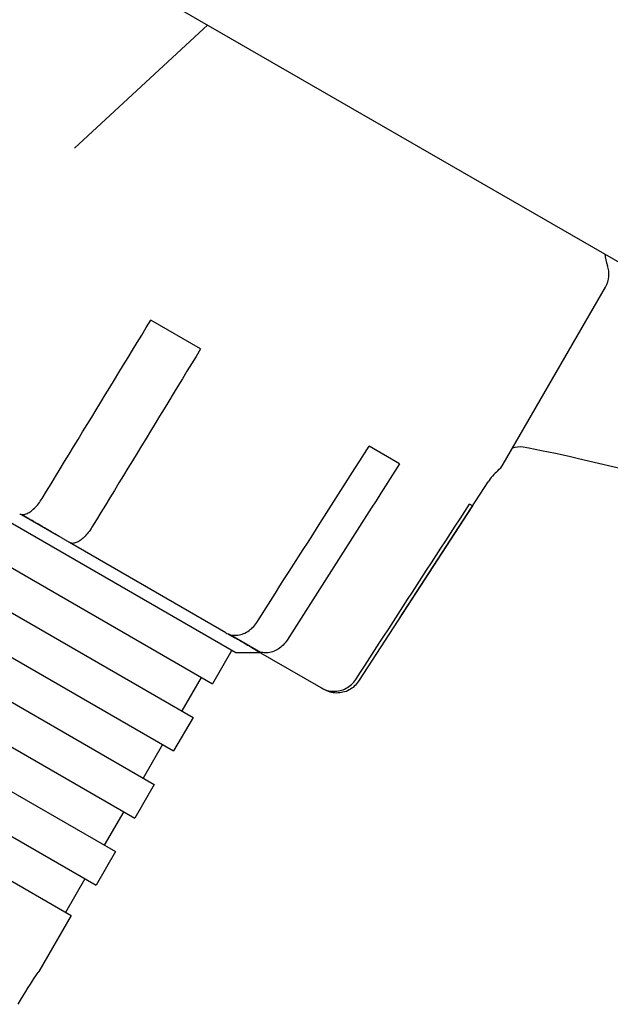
# Model space of a CAD drawing. Header units: millimetres. Extents: x 1015 to 3603, y 440 to 1502.
# Tile 11 of 19: x 1317 to 1362, y 945 to 1022. Entities that reach past the tile are written whole.
import ezdxf

# ---------------------------------------------------------------- set-up
doc = ezdxf.new("R2010")
doc.units = ezdxf.units.MM
doc.layers.add('DETAIL', color=2, linetype='Continuous')

msp = doc.modelspace()

# ---------------------------------------------------------------- linework, layer by layer
at = {"layer": 'DETAIL'}
for p, q in [((1197.529, 1098.242), (1443.602, 956.172)), ((1331.119, 1021.114), (1320.809, 1011.57)), ((1266.854, 1010.875), (1333.278, 972.525)), ((1353.993, 987.106), (1361.905, 1000.81)), ((1330.568, 996.029), (1326.71, 998.256)), ((1255.59, 989.666), (1320.542, 952.166)), ((1345.967, 987.138), (1343.61, 988.499)), ((1409.303, 975.974), (1359.811, 987.525)), ((1345.985, 975.213), (1352.817, 985.733)), ((1351.613, 983.879), (1342.795, 970.301)), ((1351.613, 983.879), (1351.387, 984.009)), ((1308.748, 983.224), (1331.475, 970.102)), ((1316.667, 983.216), (1319.531, 981.563)), ((1316.667, 983.216), (1319.531, 981.563)), ((1332.509, 974.051), (1320.416, 981.033)), ((1307.248, 980.626), (1329.975, 967.504)), ((1305.748, 978.028), (1328.475, 964.906)), ((1304.248, 975.43), (1326.975, 962.308)), ((1332.703, 973.958), (1333.225, 973.656)), ((1332.703, 973.958), (1333.225, 973.656)), ((1332.97, 973.832), (1335.196, 972.547)), ((1302.748, 972.832), (1325.475, 959.71)), ((1332.975, 972.7), (1331.475, 970.102)), ((1333.278, 972.525), (1335.151, 972.525)), ((1339.892, 969.788), (1334.866, 972.69)), ((1301.248, 970.233), (1323.975, 957.112)), ((1330.609, 970.602), (1329.109, 968.004)), ((1340.117, 969.658), (1339.892, 969.788)), ((1299.748, 967.635), (1322.475, 954.514)), ((1329.975, 967.504), (1328.475, 964.906)), ((1327.609, 965.406), (1326.109, 962.808)), ((1326.975, 962.308), (1325.475, 959.71)), ((1324.609, 960.21), (1323.109, 957.612)), ((1323.975, 957.112), (1322.475, 954.514)), ((1321.609, 955.014), (1320.109, 952.416)), ((1320.542, 952.166), (1318.042, 947.836))]:
    msp.add_line(p, q, dxfattribs=at)
at = {"layer": 'DETAIL', "flags": 128}
for points in [[(1318.293, 984.447), (1318.64, 985.018), (1318.988, 985.588), (1319.337, 986.16), (1319.685, 986.732), (1320.034, 987.304), (1320.383, 987.876), (1320.733, 988.45), (1321.082, 989.023), (1321.432, 989.597), (1321.782, 990.171), (1322.132, 990.746), (1322.483, 991.321), (1322.834, 991.897), (1323.185, 992.473), (1323.536, 993.049), (1323.888, 993.626), (1324.24, 994.203), (1324.592, 994.781), (1324.944, 995.359), (1325.297, 995.938), (1325.65, 996.517), (1326.003, 997.096), (1326.357, 997.676), (1326.71, 998.256)], [(1330.568, 996.029), (1330.214, 995.449), (1329.861, 994.869), (1329.508, 994.29), (1329.155, 993.711), (1328.802, 993.132), (1328.45, 992.554), (1328.098, 991.976), (1327.746, 991.399), (1327.394, 990.822), (1327.043, 990.246), (1326.692, 989.67), (1326.341, 989.094), (1325.99, 988.519), (1325.64, 987.944), (1325.29, 987.37), (1324.94, 986.796), (1324.59, 986.222), (1324.241, 985.649), (1323.892, 985.077), (1323.543, 984.504), (1323.194, 983.933), (1322.846, 983.361), (1322.498, 982.79), (1322.15, 982.22)], [(1334.909, 974.853), (1335.269, 975.417), (1335.629, 975.981), (1335.989, 976.546), (1336.349, 977.111), (1336.709, 977.676), (1337.07, 978.242), (1337.431, 978.809), (1337.793, 979.375), (1338.154, 979.942), (1338.516, 980.51), (1338.878, 981.078), (1339.24, 981.646), (1339.603, 982.215), (1339.966, 982.784), (1340.329, 983.354), (1340.693, 983.924), (1341.056, 984.494), (1341.42, 985.065), (1341.785, 985.637), (1342.149, 986.208), (1342.514, 986.78), (1342.879, 987.353), (1343.244, 987.926), (1343.61, 988.499)], [(1355.533, 988.414), (1355.309, 988.438), (1355.099, 988.432), (1354.9, 988.4), (1354.708, 988.344)], [(1359.811, 987.525), (1359.21, 987.664), (1358.621, 987.796), (1358.048, 987.92), (1357.495, 988.037), (1356.965, 988.145), (1356.461, 988.243), (1355.983, 988.333), (1355.533, 988.414)], [(1345.967, 987.138), (1345.602, 986.565), (1345.236, 985.992), (1344.871, 985.419), (1344.506, 984.847), (1344.142, 984.276), (1343.778, 983.704), (1343.414, 983.133), (1343.05, 982.563), (1342.687, 981.993), (1342.323, 981.423), (1341.96, 980.854), (1341.598, 980.285), (1341.235, 979.717), (1340.873, 979.149), (1340.511, 978.581), (1340.15, 978.014), (1339.789, 977.448), (1339.428, 976.881), (1339.067, 976.315), (1338.706, 975.75), (1338.346, 975.185), (1337.986, 974.62), (1337.626, 974.056), (1337.267, 973.492)], [(1316.558, 983.26), (1316.608, 983.236), (1316.665, 983.218), (1316.725, 983.207), (1316.789, 983.203), (1316.855, 983.205), (1316.921, 983.215), (1316.989, 983.231), (1317.062, 983.256), (1317.139, 983.289), (1317.218, 983.328), (1317.297, 983.373), (1317.375, 983.422), (1317.451, 983.477), (1317.531, 983.541), (1317.613, 983.612), (1317.695, 983.689), (1317.777, 983.77), (1317.855, 983.854), (1317.929, 983.939), (1318.004, 984.032), (1318.079, 984.131), (1318.154, 984.234), (1318.225, 984.34), (1318.293, 984.447)], [(1342.569, 970.431), (1342.934, 970.992), (1343.298, 971.553), (1343.663, 972.115), (1344.028, 972.677), (1344.394, 973.24), (1344.759, 973.803), (1345.125, 974.366), (1345.491, 974.93), (1345.858, 975.495), (1346.224, 976.059), (1346.591, 976.625), (1346.959, 977.19), (1347.326, 977.756), (1347.694, 978.322), (1348.062, 978.889), (1348.431, 979.456), (1348.799, 980.024), (1349.168, 980.592), (1349.537, 981.161), (1349.907, 981.729), (1350.276, 982.299), (1350.646, 982.869), (1351.017, 983.439), (1351.387, 984.009)], [(1318.226, 982.327), (1318.163, 982.364), (1318.099, 982.401), (1318.035, 982.438), (1317.972, 982.474), (1317.908, 982.511), (1317.845, 982.548), (1317.781, 982.585), (1317.717, 982.621), (1317.654, 982.658), (1317.59, 982.695), (1317.527, 982.732), (1317.463, 982.768), (1317.399, 982.805), (1317.336, 982.842), (1317.272, 982.878), (1317.209, 982.915), (1317.145, 982.952), (1317.081, 982.989), (1317.018, 983.025), (1316.954, 983.062), (1316.891, 983.099), (1316.827, 983.135), (1316.763, 983.172), (1316.7, 983.209)], [(1319.387, 981.648), (1319.361, 981.664), (1319.332, 981.681), (1319.299, 981.701), (1319.263, 981.722), (1319.224, 981.746), (1319.181, 981.77), (1319.137, 981.797), (1319.089, 981.825), (1319.04, 981.853), (1318.99, 981.883), (1318.938, 981.913), (1318.886, 981.944), (1318.834, 981.974), (1318.78, 982.006), (1318.724, 982.038), (1318.668, 982.071), (1318.611, 982.104), (1318.553, 982.138), (1318.496, 982.171), (1318.439, 982.204), (1318.383, 982.236), (1318.329, 982.268), (1318.277, 982.298), (1318.226, 982.327)], [(1320.416, 981.033), (1320.371, 981.06), (1320.325, 981.087), (1320.281, 981.114), (1320.236, 981.14), (1320.192, 981.167), (1320.147, 981.193), (1320.103, 981.22), (1320.06, 981.246), (1320.016, 981.272), (1319.973, 981.298), (1319.93, 981.324), (1319.887, 981.349), (1319.844, 981.375), (1319.802, 981.4), (1319.759, 981.426), (1319.717, 981.451), (1319.675, 981.476), (1319.634, 981.501), (1319.592, 981.526), (1319.551, 981.55), (1319.51, 981.575), (1319.469, 981.6), (1319.428, 981.624), (1319.387, 981.648)], [(1322.15, 982.22), (1322.083, 982.113), (1322.011, 982.007), (1321.937, 981.903), (1321.862, 981.804), (1321.787, 981.712), (1321.713, 981.627), (1321.634, 981.543), (1321.553, 981.462), (1321.471, 981.385), (1321.389, 981.314), (1321.309, 981.25), (1321.233, 981.195), (1321.155, 981.145), (1321.076, 981.101), (1320.997, 981.062), (1320.92, 981.029), (1320.847, 981.004), (1320.779, 980.987), (1320.713, 980.978), (1320.647, 980.976), (1320.583, 980.98), (1320.522, 980.991), (1320.466, 981.009), (1320.416, 981.033)], [(1332.509, 974.051), (1332.6, 974.003), (1332.698, 973.961), (1332.801, 973.926), (1332.907, 973.897), (1333.014, 973.876), (1333.119, 973.863), (1333.224, 973.858), (1333.334, 973.862), (1333.448, 973.873), (1333.563, 973.891), (1333.676, 973.916), (1333.785, 973.948), (1333.89, 973.987), (1333.996, 974.035), (1334.104, 974.091), (1334.211, 974.154), (1334.314, 974.222), (1334.411, 974.295), (1334.501, 974.371), (1334.59, 974.456), (1334.677, 974.548), (1334.76, 974.646), (1334.838, 974.749), (1334.909, 974.853)], [(1332.959, 973.813), (1332.95, 973.818), (1332.941, 973.823), (1332.933, 973.828), (1332.924, 973.833), (1332.915, 973.839), (1332.906, 973.844), (1332.897, 973.849), (1332.888, 973.855), (1332.878, 973.86), (1332.869, 973.866), (1332.86, 973.871), (1332.85, 973.877), (1332.84, 973.882), (1332.831, 973.888), (1332.821, 973.894), (1332.811, 973.9), (1332.801, 973.906), (1332.791, 973.911), (1332.781, 973.917), (1332.771, 973.923), (1332.761, 973.929), (1332.751, 973.935), (1332.74, 973.941), (1332.73, 973.947)], [(1334.866, 972.69), (1334.782, 972.739), (1334.699, 972.788), (1334.615, 972.837), (1334.533, 972.886), (1334.45, 972.935), (1334.368, 972.983), (1334.287, 973.031), (1334.206, 973.079), (1334.125, 973.126), (1334.045, 973.173), (1333.965, 973.221), (1333.885, 973.267), (1333.806, 973.314), (1333.727, 973.36), (1333.649, 973.407), (1333.571, 973.453), (1333.493, 973.498), (1333.415, 973.544), (1333.338, 973.589), (1333.262, 973.634), (1333.186, 973.679), (1333.11, 973.724), (1333.034, 973.768), (1332.959, 973.813)], [(1337.267, 973.492), (1337.196, 973.388), (1337.118, 973.285), (1337.034, 973.187), (1336.947, 973.095), (1336.859, 973.01), (1336.769, 972.934), (1336.671, 972.861), (1336.568, 972.793), (1336.462, 972.73), (1336.354, 972.674), (1336.247, 972.626), (1336.142, 972.587), (1336.033, 972.555), (1335.92, 972.53), (1335.806, 972.512), (1335.692, 972.501), (1335.582, 972.497), (1335.477, 972.502), (1335.371, 972.515), (1335.265, 972.536), (1335.159, 972.565), (1335.055, 972.6), (1334.957, 972.642), (1334.866, 972.69)], [(1339.892, 969.788), (1340, 969.731), (1340.115, 969.679), (1340.236, 969.633), (1340.36, 969.594), (1340.484, 969.563), (1340.605, 969.541), (1340.725, 969.528), (1340.851, 969.522), (1340.98, 969.524), (1341.109, 969.534), (1341.237, 969.551), (1341.359, 969.576), (1341.475, 969.607), (1341.593, 969.649), (1341.712, 969.698), (1341.828, 969.755), (1341.941, 969.819), (1342.046, 969.887), (1342.143, 969.96), (1342.237, 970.041), (1342.328, 970.13), (1342.416, 970.227), (1342.497, 970.327), (1342.569, 970.431)], [(1342.795, 970.301), (1342.722, 970.197), (1342.641, 970.096), (1342.554, 970), (1342.462, 969.911), (1342.368, 969.829), (1342.271, 969.757), (1342.166, 969.689), (1342.054, 969.625), (1341.937, 969.568), (1341.819, 969.518), (1341.701, 969.477), (1341.584, 969.445), (1341.462, 969.421), (1341.335, 969.404), (1341.206, 969.394), (1341.077, 969.392), (1340.951, 969.397), (1340.83, 969.411), (1340.709, 969.433), (1340.585, 969.464), (1340.462, 969.503), (1340.341, 969.549), (1340.225, 969.601), (1340.117, 969.658)], [(1340.117, 969.658), (1340.111, 969.662), (1340.104, 969.666), (1340.097, 969.67), (1340.09, 969.674), (1340.084, 969.678), (1340.077, 969.682), (1340.07, 969.686), (1340.063, 969.69), (1340.057, 969.694), (1340.05, 969.697), (1340.043, 969.701), (1340.036, 969.705), (1340.03, 969.709), (1340.023, 969.713), (1340.016, 969.717), (1340.01, 969.721), (1340.003, 969.725), (1339.996, 969.729), (1339.99, 969.733), (1339.983, 969.737), (1339.976, 969.741), (1339.969, 969.745), (1339.963, 969.749), (1339.956, 969.753)], [(1316.438, 945.298), (1316.631, 945.628), (1316.83, 945.961), (1317.027, 946.283), (1317.217, 946.586), (1317.393, 946.862), (1317.551, 947.105), (1317.69, 947.316), (1317.813, 947.499), (1317.913, 947.647), (1317.984, 947.752), (1318.028, 947.815), (1318.042, 947.836)]]:
    msp.add_lwpolyline(points, dxfattribs=at)
at = {"layer": 'DETAIL'}
for centre, radius, start, end in [((1365.826, 1003.821), 4, 186.4621, 199.58297), ((1360.173, 1001.81), 2, 330, 19.58297), ((1352.261, 988.106), 2, 310.66474, 330), ((1356.171, 983.554), 4, 130.66474, 147)]:
    msp.add_arc(centre, radius, start, end, dxfattribs=at)

doc.saveas('drawing.dxf')
